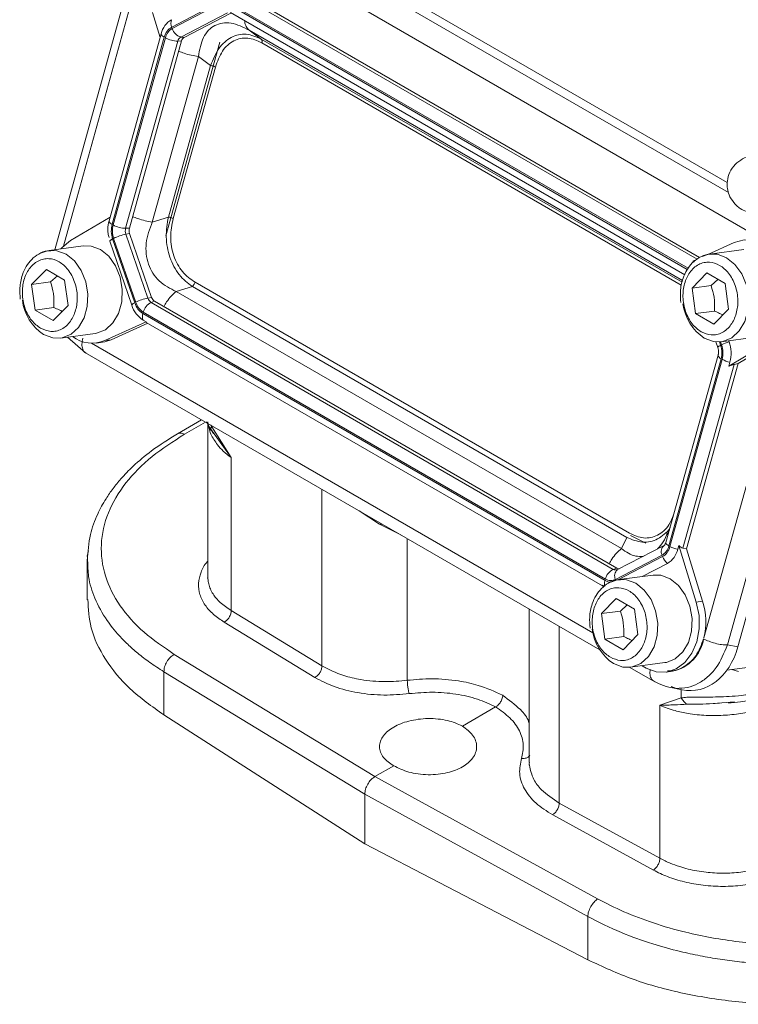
# Model space of a CAD drawing. Header units: inches. Extents: x 0.3 to 33.9, y 0.2 to 21.7.
# Tile 3 of 32: x 2 to 3, y 16.9 to 18.3. Entities that reach past the tile are written whole.
import ezdxf

# ---------------------------------------------------------------- set-up
doc = ezdxf.new("R2010")
doc.units = ezdxf.units.IN
doc.header["$MEASUREMENT"] = 0

msp = doc.modelspace()

# ---------------------------------------------------------------- linework, layer by layer
at = {"color": 7, "linetype": 'Continuous', "lineweight": 15}
for p, q in [((3.0319, 17.9851), (2.2406, 18.4419)), ((2.9747, 18.069), (2.3318, 18.4401)), ((2.9362, 17.9646), (2.2964, 18.334)), ((2.1329, 18.3236), (2.0358, 17.9753)), ((2.2642, 18.3198), (2.1992, 18.2859)), ((2.2649, 18.318), (2.1998, 18.284)), ((2.1723, 18.3064), (2.1831, 18.2714)), ((2.277, 18.3061), (2.2119, 18.2722)), ((2.2818, 18.3056), (2.2167, 18.2717)), ((2.2813, 18.3065), (2.9153, 17.9405)), ((2.1831, 18.2714), (2.1846, 18.2768)), ((2.3072, 18.2817), (2.3242, 18.2693)), ((2.1831, 18.2714), (2.1132, 18.021)), ((2.1888, 18.272), (2.116, 18.0108)), ((2.1903, 18.2712), (2.1174, 18.01)), ((2.2077, 18.2666), (2.1348, 18.0054)), ((2.213, 18.2667), (2.1401, 18.0055)), ((2.1911, 17.9948), (2.2665, 18.2651)), ((2.213, 18.2667), (2.2077, 18.2666)), ((2.2167, 18.2717), (2.2119, 18.2722)), ((2.2365, 18.2449), (2.1721, 18.014)), ((2.2535, 18.2324), (2.2365, 18.2449)), ((2.2535, 18.2324), (2.1946, 18.021)), ((2.2601, 18.2303), (2.2012, 18.0189)), ((2.1132, 18.021), (2.0578, 17.9881)), ((2.1132, 18.021), (2.1117, 18.0156)), ((2.1946, 18.021), (2.1721, 18.014)), ((2.1401, 18.0055), (2.1348, 18.0054)), ((2.1105, 17.9966), (2.1117, 17.9922)), ((2.1128, 17.9871), (2.1435, 17.8979)), ((2.1167, 17.9905), (2.1475, 17.9012)), ((2.1181, 17.9912), (2.1489, 17.9019)), ((2.1404, 17.9981), (2.1351, 17.9971)), ((2.1351, 17.9971), (2.1659, 17.9078)), ((2.1404, 17.9981), (2.1711, 17.9089)), ((2.0758, 17.9806), (2.0279, 17.9742)), ((2.9844, 17.9855), (2.9475, 17.9688)), ((2.998, 17.9757), (2.9501, 17.9693)), ((2.9328, 17.9622), (2.9266, 17.9594)), ((2.9266, 17.9594), (2.9286, 17.9582)), ((2.0036, 17.9268), (2.0242, 17.9478)), ((2.0242, 17.9478), (2.0496, 17.9331)), ((2.03, 17.9304), (2.0396, 17.9389)), ((2.0496, 17.9331), (2.0545, 17.8974)), ((2.9257, 17.9219), (2.9464, 17.9429)), ((2.9464, 17.9429), (2.9718, 17.9282)), ((2.9522, 17.9254), (2.9618, 17.934)), ((2.0036, 17.9268), (2.03, 17.9304)), ((2.0084, 17.8912), (2.0036, 17.9268)), ((2.228, 17.9241), (2.2055, 17.9171)), ((2.2055, 17.9171), (2.8271, 17.5583)), ((2.228, 17.9241), (2.8344, 17.574)), ((2.2318, 17.9299), (2.8383, 17.5798)), ((2.9257, 17.9219), (2.9522, 17.9254)), ((2.9306, 17.8862), (2.9257, 17.9219)), ((2.9718, 17.9282), (2.9767, 17.8925)), ((2.1711, 17.9089), (2.1659, 17.9078)), ((2.1753, 17.9035), (2.1705, 17.9018)), ((2.1753, 17.9035), (2.8205, 17.531)), ((2.0084, 17.8912), (2.0348, 17.8947)), ((2.0338, 17.8765), (2.0084, 17.8912)), ((2.0545, 17.8974), (2.0338, 17.8765)), ((2.1705, 17.9018), (2.8157, 17.5293)), ((2.9306, 17.8862), (2.957, 17.8898)), ((2.9767, 17.8925), (2.956, 17.8715)), ((2.1588, 17.8864), (2.8041, 17.5139)), ((2.1594, 17.8883), (2.8046, 17.5158)), ((2.1636, 17.8747), (2.1594, 17.8771)), ((2.956, 17.8715), (2.9306, 17.8862)), ((2.9421, 17.4336), (3.0673, 17.8825)), ((2.9894, 17.421), (3.1169, 17.8782)), ((2.1058, 17.8486), (2.1636, 17.8747)), ((2.1657, 17.8728), (2.1146, 17.8498)), ((2.1637, 17.874), (2.8008, 17.5063)), ((2.9749, 17.4238), (3.1007, 17.8747)), ((2.0442, 17.852), (2.0922, 17.8584)), ((2.0539, 17.8533), (2.0789, 17.8314)), ((2.1058, 17.8486), (2.1146, 17.8498)), ((2.9664, 17.847), (3.0144, 17.8535)), ((2.9775, 17.847), (2.977, 17.8484)), ((2.094, 17.8452), (2.1028, 17.8463)), ((2.9587, 17.8469), (2.9615, 17.8387)), ((2.9615, 17.8387), (2.9624, 17.8351)), ((2.977, 17.8131), (3.0325, 17.846)), ((2.99, 17.8167), (3.0413, 17.8471)), ((2.0779, 17.832), (2.7968, 17.417)), ((2.9619, 17.8282), (2.8891, 17.567)), ((2.8933, 17.562), (2.9662, 17.8232)), ((2.8948, 17.5612), (2.9676, 17.8224)), ((2.9128, 17.559), (2.9844, 17.8154)), ((2.9178, 17.5579), (2.99, 17.8167)), ((2.977, 17.8131), (2.9785, 17.8185)), ((2.99, 17.8167), (2.9844, 17.8154)), ((2.2409, 17.7379), (2.2071, 17.7184)), ((2.2477, 17.7351), (2.2535, 17.7254)), ((2.2497, 17.7318), (2.2497, 17.5187)), ((2.2525, 17.7271), (2.2537, 17.7249)), ((2.2535, 17.7254), (2.2576, 17.7189)), ((2.2537, 17.7249), (2.2822, 17.6852)), ((2.2554, 17.7283), (2.2822, 17.6852)), ((2.2822, 17.6852), (2.2822, 17.4717)), ((2.4607, 17.611), (2.4893, 17.5922)), ((2.4893, 17.5922), (2.4925, 17.5926)), ((2.4893, 17.5922), (2.5191, 17.5773)), ((2.8344, 17.574), (2.8271, 17.5583)), ((2.8613, 17.5658), (2.8396, 17.5767)), ((2.894, 17.5846), (2.8909, 17.5776)), ((2.8866, 17.5628), (2.8215, 17.5289)), ((2.9072, 17.5627), (2.9057, 17.5573)), ((2.9315, 17.4837), (2.9072, 17.5627)), ((2.8187, 17.5152), (2.8838, 17.5491)), ((2.9178, 17.5579), (2.9128, 17.559)), ((2.9178, 17.5579), (2.9403, 17.4849)), ((2.0813, 17.5419), (2.0813, 17.487)), ((2.856, 17.5193), (2.8912, 17.5377)), ((2.2493, 17.5172), (2.2498, 17.5188)), ((2.8205, 17.531), (2.8157, 17.5293)), ((2.8713, 17.5214), (2.8234, 17.515)), ((2.8005, 17.5071), (2.8015, 17.5043)), ((2.8005, 17.5071), (2.8034, 17.5054)), ((2.799, 17.4676), (2.8197, 17.4886)), ((2.8197, 17.4886), (2.8451, 17.4739)), ((2.8255, 17.4711), (2.8351, 17.4797)), ((2.9315, 17.4837), (2.9403, 17.4849)), ((2.2822, 17.4717), (2.4088, 17.3946)), ((2.6983, 17.4738), (2.6983, 17.2598)), ((2.799, 17.4676), (2.8255, 17.4711)), ((2.8039, 17.4319), (2.799, 17.4676)), ((2.8451, 17.4739), (2.85, 17.4382)), ((2.3991, 17.3784), (2.2725, 17.4555)), ((2.85, 17.4382), (2.8293, 17.4172)), ((2.8039, 17.4319), (2.8303, 17.4355)), ((2.8293, 17.4172), (2.8039, 17.4319)), ((2.9894, 17.421), (2.9749, 17.4238)), ((2.4828, 17.2401), (2.2028, 17.4107)), ((2.9742, 17.3885), (3.1452, 17.4115)), ((2.8397, 17.3927), (2.8877, 17.3992)), ((2.4687, 17.2156), (2.1883, 17.3864)), ((2.1883, 17.3261), (2.1883, 17.3864)), ((2.8389, 17.3926), (2.8738, 17.3725)), ((2.8895, 17.3859), (2.8983, 17.3871)), ((2.8962, 17.3643), (2.9116, 17.3613)), ((2.8965, 17.3657), (2.9038, 17.3633)), ((2.8808, 17.3396), (2.9106, 17.35)), ((2.985, 17.3443), (2.9671, 17.3429)), ((2.6514, 17.3374), (2.605, 17.3107)), ((2.8808, 17.1261), (2.8808, 17.3396)), ((2.4687, 17.1463), (2.1883, 17.3261)), ((2.5091, 17.2553), (2.4828, 17.2401)), ((2.7938, 17.0695), (2.4828, 17.2401)), ((2.7801, 17.0448), (2.4687, 17.2156)), ((2.4687, 17.1463), (2.4687, 17.2156)), ((2.7402, 17.2032), (2.8808, 17.1261)), ((2.8717, 17.1096), (2.7311, 17.1868)), ((2.7801, 16.9845), (2.4687, 17.1463)), ((2.7801, 17.0448), (2.7801, 16.9845))]:
    msp.add_line(p, q, dxfattribs=at)
at = {"color": 8, "linetype": 'Continuous', "lineweight": 15}
for p, q in [((2.9765, 18.0551), (2.3193, 18.4345)), ((2.9327, 17.9622), (2.2925, 18.3317)), ((2.919, 17.9479), (2.279, 18.3174)), ((2.9202, 17.9494), (2.2796, 18.3192)), ((2.1413, 18.3153), (2.048, 17.9805)), ((2.9122, 17.9324), (2.3072, 18.2817)), ((2.9116, 17.9302), (2.3242, 18.2693)), ((2.9106, 17.926), (2.325, 18.2641)), ((2.0873, 17.8448), (2.7872, 17.4408)), ((2.9655, 17.842), (2.9639, 17.8468)), ((2.9669, 17.8427), (2.9655, 17.8469)), ((2.2171, 17.7178), (2.2464, 17.7347)), ((2.2539, 17.7304), (2.2554, 17.7283)), ((2.2554, 17.7295), (2.2554, 17.7283)), ((2.4088, 17.3946), (2.4088, 17.641)), ((2.528, 17.5721), (2.528, 17.3745)), ((2.8222, 17.5148), (2.8845, 17.5472)), ((2.7402, 17.4496), (2.7402, 17.2032)), ((2.9811, 17.3895), (2.9904, 17.3867)), ((2.9106, 17.3615), (2.9106, 17.35))]:
    msp.add_line(p, q, dxfattribs=at)
at = {"color": 7, "linetype": 'Continuous', "lineweight": 15, "flags": 128}
for points in [[(2.0578, 17.9881), (2.0461, 17.9785), (2.0443, 17.9764)], [(2.1128, 17.9871), (2.1127, 17.9874), (2.1129, 17.9877), (2.1132, 17.9881), (2.1136, 17.9885), (2.1142, 17.9889), (2.1149, 17.9894), (2.1158, 17.9899), (2.1167, 17.9905)], [(3.0325, 17.846), (3.0442, 17.8556), (3.0534, 17.8691), (3.0597, 17.8854), (3.0624, 17.9037), (3.0616, 17.9227), (3.0572, 17.9411), (3.0495, 17.9578), (3.039, 17.9718), (3.0264, 17.982), (3.0125, 17.9879), (2.9982, 17.9891), (2.9844, 17.9855)], [(2.0173, 17.971), (2.0256, 17.9738), (2.0279, 17.9742)], [(2.0758, 17.9806), (2.0867, 17.9804), (2.0996, 17.9755), (2.1113, 17.9662), (2.1207, 17.953), (2.1272, 17.9372), (2.1302, 17.9199), (2.1294, 17.9026), (2.125, 17.8866), (2.1172, 17.8733), (2.1067, 17.8638), (2.0944, 17.8588), (2.0922, 17.8584)], [(2.9395, 17.9661), (2.9478, 17.9689), (2.9501, 17.9693)], [(2.1475, 17.9012), (2.1465, 17.9007), (2.1456, 17.9002), (2.1449, 17.8997), (2.1443, 17.8992), (2.1439, 17.8988), (2.1436, 17.8985), (2.1435, 17.8981), (2.1435, 17.8979)], [(2.0442, 17.852), (2.0333, 17.8522), (2.0204, 17.857)], [(2.9664, 17.847), (2.9555, 17.8473), (2.9426, 17.8521)], [(2.8713, 17.5214), (2.8822, 17.5211), (2.8951, 17.5163), (2.9068, 17.5069), (2.9162, 17.4938), (2.9227, 17.4779), (2.9257, 17.4607), (2.9249, 17.4433), (2.9205, 17.4274), (2.9127, 17.4141), (2.9022, 17.4046), (2.8899, 17.3995), (2.8877, 17.3992)], [(2.8134, 17.5121), (2.8211, 17.5146), (2.8234, 17.515)], [(2.8561, 17.3949), (2.8617, 17.3915), (2.8757, 17.3864), (2.89, 17.386), (2.9036, 17.3904), (2.9156, 17.3994), (2.9253, 17.4122), (2.9321, 17.4282), (2.9355, 17.4462), (2.9353, 17.4651), (2.9315, 17.4837)], [(2.8397, 17.3927), (2.8288, 17.393), (2.8159, 17.3978)]]:
    msp.add_lwpolyline(points, dxfattribs=at)
at = {"color": 8, "linetype": 'Continuous', "lineweight": 15, "flags": 128}
for points in [[(2.0279, 17.9742), (2.0388, 17.9739), (2.0517, 17.9691), (2.0633, 17.9597), (2.0728, 17.9466), (2.0792, 17.9307), (2.0822, 17.9135), (2.0814, 17.8961), (2.077, 17.8802), (2.0692, 17.8669), (2.0588, 17.8574), (2.0465, 17.8523), (2.0442, 17.852)], [(2.9501, 17.9693), (2.961, 17.969), (2.9739, 17.9642), (2.9855, 17.9548), (2.995, 17.9417), (3.0014, 17.9258), (3.0044, 17.9085), (3.0036, 17.8912), (2.9992, 17.8753), (2.9914, 17.862), (2.981, 17.8524), (2.9687, 17.8474), (2.9664, 17.847)], [(2.9662, 17.8232), (2.9646, 17.8242), (2.9634, 17.8253), (2.9625, 17.8263), (2.962, 17.8272), (2.9619, 17.8281), (2.962, 17.8283)], [(2.8891, 17.567), (2.8891, 17.5669), (2.8891, 17.566), (2.8896, 17.5651), (2.8905, 17.5641), (2.8918, 17.563), (2.8933, 17.562)], [(2.8234, 17.515), (2.8343, 17.5147), (2.8472, 17.5099), (2.8588, 17.5005), (2.8683, 17.4874), (2.8747, 17.4715), (2.8777, 17.4542), (2.8769, 17.4369), (2.8725, 17.421), (2.8647, 17.4077), (2.8543, 17.3981), (2.842, 17.3931), (2.8397, 17.3927)]]:
    msp.add_lwpolyline(points, dxfattribs=at)
at = {"color": 7, "linetype": 'Continuous', "lineweight": 15}
for centre, radius, start, end in [((2.2145, 18.2698), 0.0308, 120.2522, 166.8391), ((2.2127, 18.2913), 0.0146, 159.8101, 201.7246), ((2.191, 18.2782), 0.00657, 192.218, 251.0207), ((2.216, 18.2885), 0.0167, 195.2989, 255.8828), ((2.2082, 18.3035), 0.037, 241.0861, 269.2468), ((2.2164, 18.2645), 0.00893, 120.2522, 166.8391), ((2.2207, 18.2649), 0.00795, 120.2522, 166.8391), ((2.1562, 18.0034), 0.0461, 164.6531, 179.0605), ((2.1181, 18.017), 0.00657, 192.218, 251.0207), ((2.1353, 18.0423), 0.037, 241.0861, 269.2468), ((2.1485, 18.0017), 0.0141, 165.0468, 199.1503), ((2.1523, 18.0022), 0.0126, 165.0468, 199.1503), ((2.1494, 17.9286), 0.07, 101.7543, 116.5338), ((2.0579, 17.9134), 0.0677, 187.2446, 236.3536), ((2.1801, 17.8394), 0.07, 101.7543, 116.5338), ((2.1764, 17.9111), 0.011, 197.2839, 237.7282), ((2.1805, 17.9118), 0.00978, 197.2839, 237.7282), ((2.1796, 17.9091), 0.0378, 197.2839, 237.7282), ((2.1792, 17.8833), 0.0204, 115.2099, 165.9884), ((2.9801, 17.9085), 0.0677, 187.2446, 236.3536), ((2.1698, 17.8824), 0.0116, 159.9954, 207.1808), ((2.0881, 17.8907), 0.0457, 233.0792, 292.8528), ((2.0971, 17.8883), 0.0424, 277.681, 294.4213), ((2.9974, 17.7818), 0.0682, 107.0188, 116.6128), ((2.9315, 17.831), 0.0486, 345.0468, 19.1503), ((2.9857, 17.8553), 0.0375, 241.2447, 258.9986), ((2.9128, 17.5941), 0.0375, 241.2447, 258.9986), ((2.9037, 17.5537), 0.0203, 198.5176, 231.9576), ((2.8757, 17.5643), 0.0308, 300.2522, 346.8391), ((2.8244, 17.5108), 0.0204, 115.2099, 165.9884), ((2.8235, 17.5361), 0.00588, 238.9599, 275.0419), ((2.8468, 17.4559), 0.0979, 346.7973, 17.2337), ((2.8535, 17.4542), 0.0678, 186.9554, 236.3406), ((2.8869, 17.4415), 0.0556, 281.7588, 350.6926)]:
    msp.add_arc(centre, radius, start, end, dxfattribs=at)
at = {"color": 8, "linetype": 'Continuous', "lineweight": 15}
for centre, radius, start, end in [((2.9674, 17.8357), 0.00655, 106.3992, 153.0994), ((2.8934, 17.5543), 0.0109, 128.8563, 208.1796), ((2.8191, 17.5348), 0.00638, 238.4106, 292.2063), ((2.8284, 17.5204), 0.0109, 128.8563, 208.1796), ((2.8161, 17.5098), 0.0127, 161.0952, 197.8823)]:
    msp.add_arc(centre, radius, start, end, dxfattribs=at)
at = {"color": 7, "linetype": 'Continuous', "lineweight": 15}
for centre, major_axis, ratio, start_param, end_param in [((2.1806, 17.8805), (0.0171, 0.0062), 0.127893, 2.968813, 3.248238), ((2.9724, 17.8076), (0.0165, 0.0077), 0.17542, 0.683706, 1.207396), ((2.9085, 17.5785), (-0.0069, 0.0194), 0.445492, 2.350174, 2.873864), ((2.9151, 17.4673), (-0.0168, 0.1064), 0.72645, 2.883645, 4.15098)]:
    msp.add_ellipse(centre, major_axis=major_axis, ratio=ratio, start_param=start_param, end_param=end_param, dxfattribs=at)
for points, knots in [([(2.3072, 18.2817), (2.2988, 18.2859), (2.2864, 18.2921), (2.2701, 18.2922), (2.2593, 18.2888), (2.2502, 18.2819), (2.2406, 18.2682), (2.2381, 18.2543), (2.2365, 18.2449)], [0, 0, 0, 0, 0.257397, 0.381602, 0.5, 0.618394, 0.742603, 1, 1, 1, 1]), ([(2.3242, 18.2693), (2.3173, 18.2723), (2.3068, 18.2769), (2.2925, 18.2758), (2.2822, 18.2721), (2.2729, 18.2655), (2.2619, 18.2535), (2.2569, 18.2408), (2.2535, 18.2324)], [0, 0, 0, 0, 0.248977, 0.376059, 0.5, 0.623945, 0.751023, 1, 1, 1, 1]), ([(2.325, 18.2641), (2.3185, 18.267), (2.3086, 18.2714), (2.2952, 18.2706), (2.2856, 18.2673), (2.2771, 18.2612), (2.2672, 18.2499), (2.263, 18.2381), (2.2601, 18.2303)], [0, 0, 0, 0, 0.250062, 0.376147, 0.5, 0.62379, 0.749938, 1, 1, 1, 1]), ([(3.0493, 18.0865), (3.0468, 18.09), (3.0431, 18.0952), (3.0354, 18.1009), (3.0274, 18.1049), (3.0165, 18.107), (3.0046, 18.1059), (2.993, 18.101), (2.9831, 18.0923), (2.9766, 18.081), (2.9743, 18.0699), (2.9748, 18.0603), (2.9767, 18.0528), (2.979, 18.0484), (2.98, 18.0465)], [0, 0, 0, 0, 0.102782, 0.14946, 0.228878, 0.316056, 0.41094, 0.510509, 0.613717, 0.721605, 0.816319, 0.879898, 0.949776, 1, 1, 1, 1]), ([(2.98, 18.0465), (2.9825, 18.043), (2.9861, 18.0378), (2.9938, 18.032), (3.0019, 18.0281), (3.0127, 18.026), (3.0246, 18.0271), (3.0362, 18.032), (3.0462, 18.0407), (3.0526, 18.052), (3.0549, 18.0631), (3.0544, 18.0726), (3.0525, 18.0802), (3.0502, 18.0846), (3.0493, 18.0865)], [0, 0, 0, 0, 0.102782, 0.14946, 0.228878, 0.316056, 0.41094, 0.510509, 0.613717, 0.721605, 0.816319, 0.879898, 0.949776, 1, 1, 1, 1]), ([(2.1721, 18.014), (2.1685, 18.0044), (2.1631, 17.9901), (2.1631, 17.9696), (2.1662, 17.9552), (2.1725, 17.9423), (2.1847, 17.9273), (2.1971, 17.9212), (2.2055, 17.9171)], [0, 0, 0, 0, 0.257397, 0.381602, 0.5, 0.618394, 0.742603, 1, 1, 1, 1]), ([(2.1946, 18.021), (2.193, 18.0118), (2.1907, 17.998), (2.1928, 17.9786), (2.1964, 17.9646), (2.2021, 17.9517), (2.2119, 17.9364), (2.2216, 17.929), (2.228, 17.9241)], [0, 0, 0, 0, 0.248977, 0.376059, 0.5, 0.623945, 0.751023, 1, 1, 1, 1]), ([(2.2012, 18.0189), (2.1994, 18.0104), (2.1969, 17.9976), (2.1986, 17.9797), (2.2018, 17.9667), (2.2071, 17.9549), (2.2164, 17.9409), (2.2257, 17.9343), (2.2318, 17.9299)], [0, 0, 0, 0, 0.250062, 0.376147, 0.5, 0.62379, 0.749938, 1, 1, 1, 1]), ([(2.1101, 18.0041), (2.1101, 18.0039), (2.1099, 18.0014), (2.1102, 17.9989), (2.1105, 17.9966)], [0, 0, 0, 0, 0.093506, 1, 1, 1, 1]), ([(2.0304, 17.974), (2.0288, 17.974), (2.0229, 17.974), (2.0135, 17.97), (2.0035, 17.9624), (1.9958, 17.9523), (1.9909, 17.9417), (1.9883, 17.9314), (1.9867, 17.9201), (1.9874, 17.9118), (1.9878, 17.9066)], [0, 0, 0, 0, 0.055396, 0.214886, 0.361353, 0.503506, 0.643463, 0.745667, 0.841758, 1, 1, 1, 1]), ([(2.0161, 17.8658), (2.0117, 17.869), (2.005, 17.874), (1.9982, 17.8846), (1.9941, 17.8939), (1.9915, 17.9041), (1.9902, 17.9174), (1.9921, 17.9335), (1.9984, 17.947), (2.0058, 17.9552), (2.0125, 17.96), (2.02, 17.9626), (2.0299, 17.9634), (2.0422, 17.9596), (2.053, 17.9501), (2.0598, 17.9397), (2.0639, 17.9303), (2.0665, 17.9202), (2.0679, 17.9069), (2.0659, 17.8908), (2.0596, 17.8773), (2.0522, 17.869), (2.0455, 17.8643), (2.038, 17.8616), (2.028, 17.8607), (2.0208, 17.8638), (2.0161, 17.8658)], [0, 0, 0, 0, 0.059864, 0.09209, 0.125, 0.15791, 0.190136, 0.25, 0.309864, 0.34209, 0.375, 0.40791, 0.440136, 0.5, 0.559864, 0.59209, 0.625, 0.65791, 0.690136, 0.75, 0.809864, 0.84209, 0.875, 0.90791, 0.940136, 1, 1, 1, 1]), ([(2.9526, 17.9691), (2.951, 17.9691), (2.9451, 17.9691), (2.9357, 17.965), (2.9257, 17.9574), (2.918, 17.9474), (2.9131, 17.9368), (2.9104, 17.9265), (2.9089, 17.9151), (2.9096, 17.9068), (2.91, 17.9017)], [0, 0, 0, 0, 0.0553956, 0.2148855, 0.3613532, 0.5035065, 0.643463, 0.7456669, 0.8417584, 1, 1, 1, 1]), ([(2.9383, 17.8609), (2.9339, 17.8641), (2.9272, 17.8691), (2.9204, 17.8797), (2.9163, 17.889), (2.9137, 17.8991), (2.9124, 17.9124), (2.9143, 17.9285), (2.9206, 17.942), (2.928, 17.9503), (2.9347, 17.955), (2.9422, 17.9577), (2.9521, 17.9585), (2.9644, 17.9547), (2.9752, 17.9452), (2.982, 17.9347), (2.9861, 17.9254), (2.9887, 17.9153), (2.9901, 17.9019), (2.9881, 17.8859), (2.9818, 17.8724), (2.9744, 17.8641), (2.9677, 17.8594), (2.9602, 17.8567), (2.9502, 17.8558), (2.943, 17.8589), (2.9383, 17.8609)], [0, 0, 0, 0, 0.059864, 0.09209, 0.125, 0.15791, 0.190136, 0.25, 0.309864, 0.34209, 0.375, 0.40791, 0.440136, 0.5, 0.559864, 0.59209, 0.625, 0.65791, 0.690136, 0.75, 0.809864, 0.84209, 0.875, 0.90791, 0.940136, 1, 1, 1, 1]), ([(2.0348, 17.8947), (2.0349, 17.9012), (2.0351, 17.9134), (2.0316, 17.925), (2.03, 17.9304)], [0, 0, 0, 0, 0.534747, 1, 1, 1, 1]), ([(2.957, 17.8898), (2.9571, 17.8963), (2.9573, 17.9084), (2.9538, 17.92), (2.9522, 17.9254)], [0, 0, 0, 0, 0.5347467, 1, 1, 1, 1]), ([(2.0464, 17.8892), (2.0449, 17.89), (2.0413, 17.8919), (2.0372, 17.8936), (2.0348, 17.8947)], [0, 0, 0, 0, 0.3996503, 1, 1, 1, 1]), ([(2.9685, 17.8843), (2.9671, 17.885), (2.9635, 17.8869), (2.9594, 17.8887), (2.957, 17.8898)], [0, 0, 0, 0, 0.3996503, 1, 1, 1, 1]), ([(2.9624, 17.8351), (2.9624, 17.8338), (2.9626, 17.8319), (2.9623, 17.8297), (2.9621, 17.8287), (2.9619, 17.8283)], [0, 0, 0, 0, 0.534612, 0.749443, 1, 1, 1, 1]), ([(2.2543, 17.7231), (2.2526, 17.7257), (2.2494, 17.7305), (2.2495, 17.7336), (2.2495, 17.735)], [0, 0, 0, 0, 0.552833, 1, 1, 1, 1]), ([(2.2554, 17.7283), (2.2546, 17.7274), (2.2533, 17.7258), (2.2535, 17.7251), (2.2537, 17.7249)], [0, 0, 0, 0, 0.559513, 1, 1, 1, 1]), ([(2.2074, 17.7186), (2.1949, 17.7108), (2.1722, 17.6967), (2.1466, 17.675), (2.1294, 17.6573), (2.117, 17.6421), (2.1058, 17.6258), (2.0942, 17.6045), (2.0837, 17.5757), (2.0822, 17.5539), (2.0813, 17.5418)], [0, 0, 0, 0, 0.165424, 0.300953, 0.406346, 0.481439, 0.559566, 0.671967, 0.818761, 1, 1, 1, 1]), ([(2.2028, 17.4107), (2.188, 17.4208), (2.1575, 17.4414), (2.1249, 17.4787), (2.1041, 17.5201), (2.0984, 17.5642), (2.1082, 17.6083), (2.1329, 17.6498), (2.1689, 17.6871), (2.2013, 17.7078), (2.2171, 17.7178)], [0, 0, 0, 0, 0.117095, 0.240726, 0.369129, 0.500054, 0.63097, 0.759348, 0.882944, 1, 1, 1, 1]), ([(2.8891, 17.5671), (2.889, 17.5669), (2.8888, 17.566), (2.8882, 17.5647), (2.8874, 17.5634), (2.8867, 17.5629), (2.8867, 17.5628), (2.8866, 17.5628)], [0, 0, 0, 0, 0.055974, 0.271371, 0.504748, 0.76994, 1, 1, 1, 1]), ([(2.0818, 17.5419), (2.0818, 17.5424), (2.0816, 17.5445), (2.081, 17.5489), (2.0822, 17.5527), (2.083, 17.555)], [0, 0, 0, 0, 0.131485, 0.464174, 1, 1, 1, 1]), ([(2.2725, 17.4555), (2.2673, 17.4591), (2.2566, 17.4664), (2.245, 17.4795), (2.2377, 17.4941), (2.2356, 17.5097), (2.2395, 17.5252), (2.2445, 17.5357), (2.2494, 17.5405), (2.2497, 17.5408)], [0, 0, 0, 0, 0.152433, 0.313375, 0.480529, 0.650966, 0.821391, 0.988513, 1, 1, 1, 1]), ([(2.8259, 17.5148), (2.8243, 17.5148), (2.8184, 17.5148), (2.809, 17.5107), (2.799, 17.5031), (2.7913, 17.4931), (2.7864, 17.4825), (2.7837, 17.4722), (2.7822, 17.4608), (2.7829, 17.4525), (2.7833, 17.4474)], [0, 0, 0, 0, 0.055396, 0.214886, 0.361353, 0.503506, 0.643463, 0.745667, 0.841758, 1, 1, 1, 1]), ([(2.8116, 17.4066), (2.8072, 17.4098), (2.8005, 17.4148), (2.7937, 17.4254), (2.7896, 17.4347), (2.787, 17.4448), (2.7857, 17.4582), (2.7876, 17.4742), (2.7939, 17.4877), (2.8013, 17.496), (2.808, 17.5007), (2.8155, 17.5034), (2.8254, 17.5042), (2.8377, 17.5004), (2.8485, 17.4909), (2.8553, 17.4804), (2.8594, 17.4711), (2.862, 17.461), (2.8634, 17.4477), (2.8614, 17.4316), (2.8551, 17.4181), (2.8477, 17.4098), (2.841, 17.4051), (2.8335, 17.4024), (2.8235, 17.4015), (2.8163, 17.4046), (2.8116, 17.4066)], [0, 0, 0, 0, 0.059864, 0.09209, 0.125, 0.15791, 0.190136, 0.25, 0.309864, 0.34209, 0.375, 0.40791, 0.440136, 0.5, 0.559864, 0.59209, 0.625, 0.65791, 0.690136, 0.75, 0.809864, 0.84209, 0.875, 0.90791, 0.940136, 1, 1, 1, 1]), ([(2.1883, 17.3261), (2.1717, 17.338), (2.1385, 17.3617), (2.105, 17.4034), (2.0844, 17.4456), (2.0829, 17.474), (2.0822, 17.4871)], [0, 0, 0, 0, 0.258911, 0.517822, 0.776734, 1, 1, 1, 1]), ([(2.8303, 17.4355), (2.8304, 17.442), (2.8306, 17.4541), (2.8271, 17.4657), (2.8255, 17.4711)], [0, 0, 0, 0, 0.5347467, 1, 1, 1, 1]), ([(2.8418, 17.43), (2.8404, 17.4307), (2.8368, 17.4326), (2.8327, 17.4344), (2.8303, 17.4355)], [0, 0, 0, 0, 0.3996503, 1, 1, 1, 1]), ([(2.8912, 17.3875), (2.8945, 17.3876), (2.9017, 17.3877), (2.9124, 17.3918), (2.9224, 17.3988), (2.9337, 17.4112), (2.9386, 17.4241), (2.9418, 17.4326)], [0, 0, 0, 0, 0.147598, 0.324265, 0.500931, 0.674494, 1, 1, 1, 1]), ([(2.4088, 17.3946), (2.4185, 17.3897), (2.4346, 17.3815), (2.4655, 17.3746), (2.4959, 17.3716), (2.5177, 17.3735), (2.528, 17.3745)], [0, 0, 0, 0, 0.301393, 0.499956, 0.762158, 1, 1, 1, 1]), ([(2.5309, 17.3559), (2.5191, 17.3549), (2.495, 17.3528), (2.4588, 17.3565), (2.4253, 17.3647), (2.4077, 17.3739), (2.3991, 17.3784)], [0, 0, 0, 0, 0.245723, 0.499967, 0.754229, 1, 1, 1, 1]), ([(2.528, 17.3745), (2.5394, 17.3755), (2.5634, 17.3776), (2.5974, 17.3746), (2.6316, 17.3673), (2.6501, 17.3587), (2.6608, 17.3537)], [0, 0, 0, 0, 0.238746, 0.50002, 0.709221, 1, 1, 1, 1]), ([(2.528, 17.3745), (2.5281, 17.3729), (2.5282, 17.3698), (2.5289, 17.3644), (2.5298, 17.3593), (2.5306, 17.357), (2.5309, 17.3559)], [0, 0, 0, 0, 0.250185, 0.5, 0.749815, 1, 1, 1, 1]), ([(2.8717, 17.3737), (2.8763, 17.3713), (2.8856, 17.3664), (2.8954, 17.3646), (2.9004, 17.3637)], [0, 0, 0, 0, 0.503188, 1, 1, 1, 1]), ([(2.9106, 17.35), (2.9131, 17.3503), (2.9183, 17.3509), (2.9272, 17.351), (2.9372, 17.351), (2.9486, 17.3511), (2.9621, 17.3512), (2.9778, 17.3519), (2.9965, 17.3534), (3.0184, 17.3565), (3.0418, 17.3618), (3.0642, 17.3691), (3.0768, 17.3755), (3.0831, 17.3787)], [0, 0, 0, 0, 0.057943, 0.121676, 0.181869, 0.245539, 0.324126, 0.407799, 0.496719, 0.616055, 0.745644, 0.871475, 1, 1, 1, 1]), ([(2.9761, 17.3429), (2.9818, 17.3434), (2.9952, 17.3446), (3.0191, 17.3484), (3.0498, 17.3553), (3.0686, 17.3644), (3.079, 17.3696)], [0, 0, 0, 0, 0.157427, 0.371192, 0.648368, 1, 1, 1, 1]), ([(2.6514, 17.3374), (2.6432, 17.3412), (2.6266, 17.349), (2.596, 17.3559), (2.5633, 17.3588), (2.5416, 17.3568), (2.5309, 17.3559)], [0, 0, 0, 0, 0.246215, 0.500033, 0.753833, 1, 1, 1, 1]), ([(2.6514, 17.3374), (2.6524, 17.338), (2.6545, 17.3394), (2.6572, 17.3424), (2.6591, 17.3455), (2.6603, 17.3483), (2.6611, 17.3512), (2.6613, 17.3531), (2.6613, 17.354)], [0, 0, 0, 0, 0.195435, 0.42699, 0.556483, 0.695147, 0.843102, 1, 1, 1, 1]), ([(3.0552, 17.349), (3.0494, 17.346), (3.0378, 17.3399), (3.0168, 17.3329), (2.9936, 17.3278), (2.9733, 17.3257), (2.9571, 17.3252), (2.945, 17.3255), (2.9325, 17.3264), (2.9178, 17.3284), (2.8997, 17.3322), (2.8876, 17.337), (2.8808, 17.3396)], [0, 0, 0, 0, 0.120065, 0.243321, 0.369788, 0.49948, 0.559839, 0.623234, 0.689668, 0.759139, 0.864253, 1, 1, 1, 1]), ([(2.8808, 17.3396), (2.8875, 17.3398), (2.8994, 17.3401), (2.9125, 17.3409), (2.9182, 17.3412)], [0, 0, 0, 0, 0.564468, 1, 1, 1, 1]), ([(2.6875, 17.2655), (2.6889, 17.2718), (2.6917, 17.2846), (2.6857, 17.3041), (2.6727, 17.3224), (2.6584, 17.3325), (2.6514, 17.3374)], [0, 0, 0, 0, 0.246167, 0.499967, 0.753785, 1, 1, 1, 1]), ([(2.605, 17.3107), (2.5984, 17.3136), (2.5881, 17.3181), (2.5709, 17.3207), (2.5571, 17.3214), (2.5432, 17.3203), (2.5262, 17.3171), (2.5079, 17.3098), (2.4956, 17.2994), (2.4902, 17.2898), (2.4887, 17.2819), (2.4902, 17.2742), (2.4954, 17.2646), (2.5037, 17.2589), (2.5091, 17.2553)], [0, 0, 0, 0, 0.119747, 0.184206, 0.250028, 0.315845, 0.380291, 0.5, 0.619709, 0.684155, 0.749972, 0.815794, 0.880253, 1, 1, 1, 1]), ([(2.5091, 17.2553), (2.5158, 17.252), (2.526, 17.2469), (2.5432, 17.2436), (2.5571, 17.2425), (2.571, 17.2431), (2.5879, 17.2461), (2.6062, 17.2531), (2.6186, 17.2637), (2.6239, 17.2737), (2.6254, 17.2819), (2.6239, 17.2902), (2.6187, 17.3004), (2.6104, 17.3066), (2.605, 17.3107)], [0, 0, 0, 0, 0.119747, 0.184206, 0.250028, 0.315845, 0.380291, 0.5, 0.619709, 0.684155, 0.749972, 0.815794, 0.880253, 1, 1, 1, 1]), ([(2.7311, 17.1868), (2.7228, 17.192), (2.706, 17.2026), (2.6905, 17.2227), (2.683, 17.2443), (2.686, 17.2585), (2.6875, 17.2655)], [0, 0, 0, 0, 0.245771, 0.500033, 0.754277, 1, 1, 1, 1]), ([(2.6989, 17.2598), (2.6985, 17.2586), (2.6981, 17.2573), (2.6985, 17.2561), (2.6986, 17.2559)], [0, 0, 0, 0, 0.908535, 1, 1, 1, 1]), ([(2.4687, 17.2156), (2.4689, 17.2179), (2.4693, 17.2224), (2.4725, 17.2296), (2.4763, 17.2348), (2.4799, 17.2382), (2.4818, 17.2394), (2.4828, 17.2401)], [0, 0, 0, 0, 0.250733, 0.499136, 0.734656, 0.863724, 1, 1, 1, 1]), ([(2.8808, 17.1261), (2.8855, 17.1237), (2.8941, 17.1194), (2.9075, 17.1146), (2.924, 17.1099), (2.9443, 17.1063), (2.9693, 17.1049), (2.9936, 17.1063), (3.0168, 17.1105), (3.0378, 17.1169), (3.0494, 17.1229), (3.0552, 17.1259)], [0, 0, 0, 0, 0.093915, 0.174208, 0.24087, 0.376537, 0.500152, 0.629887, 0.756439, 0.879809, 1, 1, 1, 1]), ([(3.0643, 17.1097), (3.0582, 17.1065), (3.0455, 17.0999), (3.0224, 17.0928), (2.9966, 17.088), (2.969, 17.0864), (2.9413, 17.088), (2.9151, 17.0927), (2.8914, 17.0999), (2.8781, 17.1064), (2.8717, 17.1096)], [0, 0, 0, 0, 0.117056, 0.240652, 0.36903, 0.499946, 0.630871, 0.759274, 0.882905, 1, 1, 1, 1]), ([(2.7938, 17.0695), (2.8058, 17.0633), (2.8302, 17.0509), (2.8716, 17.0353), (2.9247, 17.02), (2.9912, 17.0081), (3.061, 17.004), (3.122, 17.0064), (3.1729, 17.0125), (3.2285, 17.024), (3.2864, 17.042), (3.3223, 17.0606), (3.3398, 17.0697)], [0, 0, 0, 0, 0.078067, 0.158381, 0.240812, 0.369161, 0.50003, 0.587315, 0.67385, 0.75945, 0.882993, 1, 1, 1, 1]), ([(3.3535, 17.0454), (3.3347, 17.0357), (3.2964, 17.0159), (3.2352, 16.997), (3.1772, 16.9852), (3.1244, 16.9789), (3.0797, 16.9771), (3.0443, 16.9777), (3.0183, 16.9791), (2.9916, 16.9815), (2.9643, 16.9851), (2.9366, 16.9899), (2.905, 16.9968), (2.8678, 17.0072), (2.8236, 17.0228), (2.7953, 17.0371), (2.7801, 17.0448)], [0, 0, 0, 0, 0.120124, 0.243426, 0.327463, 0.412918, 0.49979, 0.539679, 0.580912, 0.623489, 0.667411, 0.712677, 0.759287, 0.825905, 0.906146, 1, 1, 1, 1])]:
    msp.add_open_spline(points, degree=3, knots=knots, dxfattribs=at)
at = {"color": 8, "linetype": 'Continuous', "lineweight": 15}
for points, knots in [([(2.3012, 18.295), (2.3012, 18.2946), (2.3012, 18.2913), (2.3031, 18.2864), (2.3058, 18.2833), (2.3072, 18.2817)], [0, 0, 0, 0, 0.072281, 0.536141, 1, 1, 1, 1]), ([(2.2365, 18.2449), (2.2332, 18.2454), (2.2266, 18.2465), (2.217, 18.2492), (2.2114, 18.2514), (2.209, 18.2524)], [0, 0, 0, 0, 0.358746, 0.717491, 1, 1, 1, 1]), ([(2.1721, 18.014), (2.1688, 18.0146), (2.1622, 18.0157), (2.1526, 18.0184), (2.1471, 18.0206), (2.1446, 18.0215)], [0, 0, 0, 0, 0.358746, 0.717491, 1, 1, 1, 1]), ([(2.2055, 17.9171), (2.2031, 17.915), (2.1983, 17.9109), (2.1924, 17.9035), (2.1896, 17.8981), (2.1884, 17.8959)], [0, 0, 0, 0, 0.367133, 0.734266, 1, 1, 1, 1]), ([(2.0751, 17.8518), (2.0746, 17.849), (2.0734, 17.8434), (2.0747, 17.8366), (2.0769, 17.8324), (2.0791, 17.8316), (2.0796, 17.8314)], [0, 0, 0, 0, 0.30315, 0.606299, 0.909449, 1, 1, 1, 1]), ([(2.2822, 17.6852), (2.2784, 17.6882), (2.2712, 17.6938), (2.2635, 17.7024), (2.2562, 17.7129), (2.2516, 17.722), (2.251, 17.7285), (2.2509, 17.7297)], [0, 0, 0, 0, 0.231065, 0.428596, 0.592575, 0.926217, 1, 1, 1, 1]), ([(2.2075, 17.7186), (2.2088, 17.7191), (2.2116, 17.7202), (2.2152, 17.7186), (2.2171, 17.7178)], [0, 0, 0, 0, 0.491387, 1, 1, 1, 1]), ([(2.8383, 17.5798), (2.8448, 17.5769), (2.8547, 17.5724), (2.8681, 17.5733), (2.8777, 17.5766), (2.8862, 17.5827), (2.8944, 17.5918), (2.8977, 17.6006), (2.8996, 17.6056)], [0, 0, 0, 0, 0.275078, 0.413777, 0.55002, 0.686193, 0.824962, 1, 1, 1, 1]), ([(2.8344, 17.574), (2.8417, 17.571), (2.8527, 17.5665), (2.8673, 17.5677), (2.8778, 17.5712), (2.8868, 17.5781), (2.893, 17.5836), (2.8949, 17.588), (2.895, 17.5883)], [0, 0, 0, 0, 0.32734, 0.49442, 0.657369, 0.820325, 0.987398, 1, 1, 1, 1]), ([(2.8773, 17.558), (2.8802, 17.561), (2.886, 17.567), (2.8893, 17.5758), (2.891, 17.5801)], [0, 0, 0, 0, 0.50738, 1, 1, 1, 1]), ([(2.8271, 17.5583), (2.8247, 17.5562), (2.8199, 17.5521), (2.814, 17.5446), (2.8112, 17.5393), (2.81, 17.5371)], [0, 0, 0, 0, 0.367133, 0.734266, 1, 1, 1, 1]), ([(2.8271, 17.5583), (2.8335, 17.5537), (2.843, 17.5469), (2.8538, 17.5474), (2.8572, 17.5475)], [0, 0, 0, 0, 0.682963, 1, 1, 1, 1]), ([(2.1883, 17.3864), (2.1816, 17.3907), (2.1687, 17.399), (2.152, 17.4119), (2.1379, 17.4243), (2.1263, 17.4361), (2.1169, 17.4473), (2.1041, 17.4645), (2.0912, 17.4882), (2.0824, 17.5164), (2.082, 17.5343), (2.0818, 17.5419)], [0, 0, 0, 0, 0.100757, 0.194456, 0.281097, 0.360679, 0.433201, 0.498663, 0.688783, 0.867791, 1, 1, 1, 1]), ([(2.2498, 17.5187), (2.2498, 17.5171), (2.2498, 17.5133), (2.2512, 17.5071), (2.2538, 17.5002), (2.2586, 17.492), (2.2671, 17.482), (2.2768, 17.4754), (2.2822, 17.4717)], [0, 0, 0, 0, 0.089244, 0.220474, 0.357969, 0.501727, 0.719196, 1, 1, 1, 1]), ([(2.8135, 17.512), (2.8129, 17.5118), (2.8098, 17.511), (2.8067, 17.5126), (2.8041, 17.5139)], [0, 0, 0, 0, 0.1804407, 1, 1, 1, 1]), ([(2.9038, 17.3633), (2.909, 17.3634), (2.9192, 17.3637), (2.934, 17.3693), (2.9476, 17.3786), (2.9631, 17.3952), (2.9703, 17.4125), (2.9749, 17.4238)], [0, 0, 0, 0, 0.17214, 0.341743, 0.511349, 0.683486, 1, 1, 1, 1]), ([(2.8718, 17.374), (2.8715, 17.3741), (2.8695, 17.3748), (2.8676, 17.3789), (2.8663, 17.3844), (2.8671, 17.3884), (2.8673, 17.3897)], [0, 0, 0, 0, 0.066899, 0.447209, 0.827518, 1, 1, 1, 1]), ([(2.6608, 17.3537), (2.6697, 17.3472), (2.685, 17.3361), (2.6963, 17.3219), (2.6981, 17.315), (2.6983, 17.314)], [0, 0, 0, 0, 0.543119, 0.933874, 1, 1, 1, 1]), ([(2.9671, 17.3429), (2.963, 17.3426), (2.9449, 17.3411), (2.9299, 17.3412), (2.9182, 17.3412)], [0, 0, 0, 0, 0.224294, 1, 1, 1, 1]), ([(2.6991, 17.2699), (2.6985, 17.269), (2.697, 17.267), (2.6927, 17.2653), (2.6892, 17.2654), (2.6875, 17.2655)], [0, 0, 0, 0, 0.277028, 0.638247, 1, 1, 1, 1]), ([(2.6986, 17.2559), (2.7, 17.2493), (2.7026, 17.2374), (2.7163, 17.219), (2.7312, 17.2092), (2.7402, 17.2032)], [0, 0, 0, 0, 0.34007, 0.602165, 1, 1, 1, 1])]:
    msp.add_open_spline(points, degree=3, knots=knots, dxfattribs=at)
at = {"color": 7, "linetype": 'Continuous', "lineweight": 15}
for points in [[(2.1888, 18.272), (2.19, 18.2751), (2.1923, 18.2812), (2.1969, 18.2844), (2.1992, 18.2859)], [(2.1903, 18.2712), (2.1914, 18.274), (2.1935, 18.2796), (2.1977, 18.2826), (2.1998, 18.284)], [(2.3242, 18.2693), (2.3245, 18.269), (2.325, 18.2685), (2.3253, 18.2672), (2.3254, 18.2657), (2.3251, 18.2646), (2.325, 18.2641)], [(2.2601, 18.2303), (2.2597, 18.2305), (2.2587, 18.231), (2.257, 18.2316), (2.2553, 18.2322), (2.2541, 18.2323), (2.2535, 18.2324)], [(2.2012, 18.0189), (2.2007, 18.0191), (2.1998, 18.0196), (2.1981, 18.0202), (2.1963, 18.0207), (2.1951, 18.0209), (2.1946, 18.021)], [(2.1167, 17.9905), (2.1159, 17.9939), (2.1141, 18.0007), (2.1154, 18.0074), (2.116, 18.0108)], [(2.1181, 17.9912), (2.1173, 17.9943), (2.1157, 18.0006), (2.1169, 18.0069), (2.1174, 18.01)], [(2.2318, 17.9299), (2.2316, 17.9293), (2.2312, 17.9282), (2.2303, 17.9266), (2.2292, 17.9252), (2.2284, 17.9244), (2.228, 17.9241)], [(2.1588, 17.8864), (2.1564, 17.8882), (2.1516, 17.8917), (2.1489, 17.8981), (2.1475, 17.9012)], [(2.1594, 17.8883), (2.1571, 17.8899), (2.1527, 17.8932), (2.1501, 17.899), (2.1489, 17.9019)], [(2.9655, 17.842), (2.9663, 17.8389), (2.968, 17.8325), (2.9668, 17.8263), (2.9662, 17.8232)], [(2.9669, 17.8427), (2.9678, 17.8393), (2.9695, 17.8325), (2.9683, 17.8258), (2.9676, 17.8224)], [(2.8933, 17.562), (2.8923, 17.5592), (2.8901, 17.5536), (2.8859, 17.5506), (2.8838, 17.5491)], [(2.8948, 17.5612), (2.8936, 17.5581), (2.8913, 17.552), (2.8868, 17.5488), (2.8845, 17.5472)], [(2.8187, 17.5152), (2.8164, 17.5144), (2.8118, 17.5127), (2.807, 17.5148), (2.8046, 17.5158)], [(2.2822, 17.4717), (2.2821, 17.4702), (2.2818, 17.4671), (2.2796, 17.4623), (2.2764, 17.458), (2.2738, 17.4564), (2.2725, 17.4555)], [(2.9418, 17.4326), (2.9442, 17.4313), (2.949, 17.4288), (2.958, 17.426), (2.9672, 17.424), (2.9723, 17.4239), (2.9749, 17.4238)], [(2.1883, 17.3864), (2.1885, 17.3887), (2.1888, 17.3933), (2.1921, 17.4005), (2.197, 17.4069), (2.2008, 17.4095), (2.2028, 17.4107)], [(2.3991, 17.3784), (2.4004, 17.3792), (2.403, 17.3809), (2.4062, 17.3852), (2.4084, 17.39), (2.4087, 17.393), (2.4088, 17.3946)], [(2.9106, 17.35), (2.9116, 17.3482), (2.9137, 17.3446), (2.9167, 17.3424), (2.9182, 17.3412)], [(2.7402, 17.2032), (2.7401, 17.2017), (2.7397, 17.1987), (2.7376, 17.1939), (2.7346, 17.1895), (2.7322, 17.1877), (2.7311, 17.1868)], [(2.8717, 17.1096), (2.8728, 17.1106), (2.8752, 17.1124), (2.8782, 17.1168), (2.8803, 17.1216), (2.8807, 17.1246), (2.8808, 17.1261)], [(2.7801, 17.0448), (2.7803, 17.047), (2.7808, 17.0515), (2.7841, 17.0588), (2.7886, 17.0654), (2.7921, 17.0681), (2.7938, 17.0695)], [(3.3535, 16.9931), (3.3339, 16.983), (3.2945, 16.9626), (3.2242, 16.941), (3.1488, 16.9268), (3.0699, 16.9213), (2.9906, 16.9244), (2.9139, 16.9363), (2.8418, 16.9558), (2.8007, 16.9749), (2.7801, 16.9845)]]:
    msp.add_open_spline(points, degree=3, dxfattribs=at)

doc.saveas('drawing.dxf')
